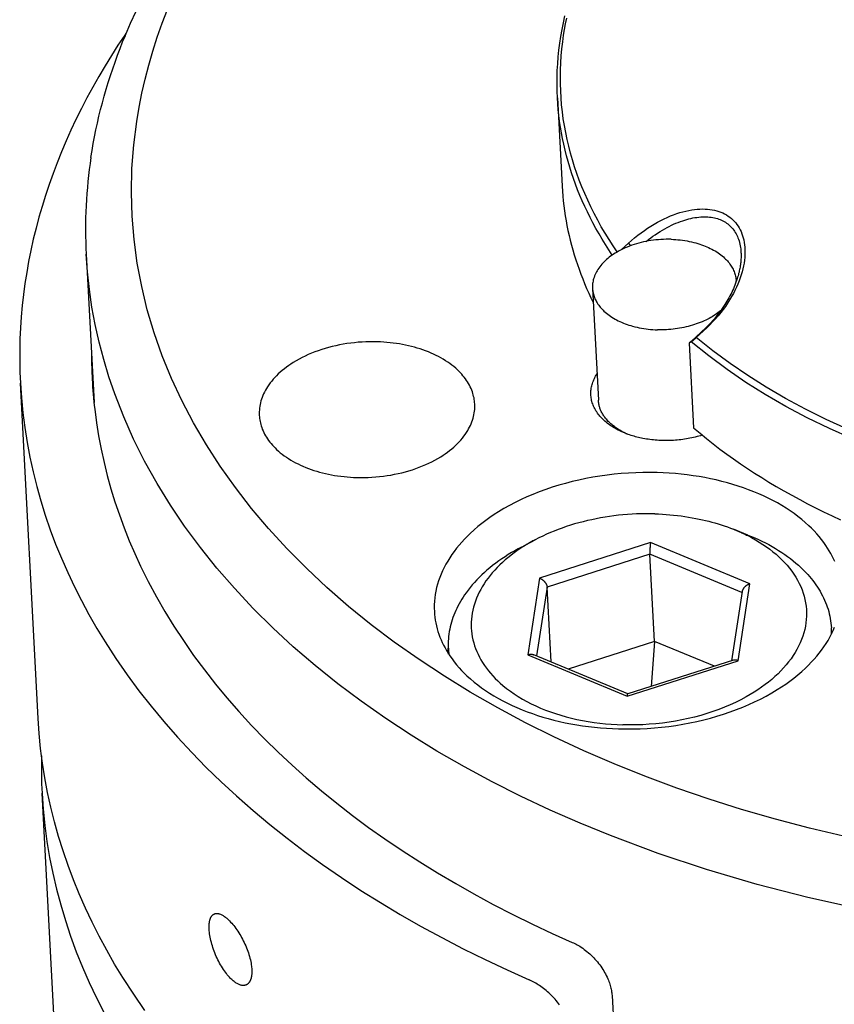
# Model space of a CAD drawing. Extents: x 0 to 1189, y 0 to 841.
# Tile 17 of 84: x 90 to 114, y 156 to 185. Entities that reach past the tile are written whole.
import ezdxf

# ---------------------------------------------------------------- set-up
doc = ezdxf.new("R2010")
doc.units = 0
doc.header["$LTSCALE"] = 65.395
doc.layers.add('connessioni_resistenze_c0_BL8', color=7, linetype='CONTINUOUS')

# ---------------------------------------------------------------- blocks, each defined once
blk = doc.blocks.new('CONNESSIONI_RESISTENZE_C0_BL8', base_point=(121.248, 178.508))
at = {"layer": 'connessioni_resistenze_c0_BL8', "color": 2, "linetype": 'CONTINUOUS'}
for p, q in [((92.99, 184.252), (92.97, 184.257)), ((92.989, 184.25), (92.992, 184.258)), ((105.605, 182.423), (105.741, 179.851)), ((107.479, 177.998), (107.677, 178.182)), ((107.677, 178.182), (107.743, 178.111)), ((91.844, 177.86), (92.074, 173.531)), ((106.628, 176.866), (106.801, 173.601)), ((109.953, 175.728), (109.648, 175.445)), ((109.964, 175.716), (109.658, 175.434)), ((109.964, 175.716), (109.953, 175.728)), ((109.507, 175.315), (109.45, 175.262)), ((109.512, 175.309), (109.45, 175.262)), ((109.533, 175.339), (109.507, 175.315)), ((109.512, 175.309), (109.658, 175.434)), ((109.648, 175.445), (109.533, 175.339)), ((109.45, 175.262), (109.581, 172.794)), ((90.441, 164.308), (89.923, 174.103)), ((111.169, 169.667), (110.746, 169.835)), ((104.554, 169.317), (104.958, 169.529)), ((108.322, 169.445), (105.082, 168.412)), ((111.223, 168.239), (108.322, 169.445)), ((108.307, 169.109), (105.302, 168.15)), ((108.442, 166.562), (108.307, 169.109)), ((110.994, 167.991), (108.307, 169.109)), ((105.082, 168.412), (104.743, 166.172)), ((105.302, 168.15), (104.997, 166.138)), ((105.418, 165.963), (105.302, 168.15)), ((110.883, 165.999), (111.223, 168.239)), ((110.998, 168.018), (110.692, 165.996)), ((113.613, 166.785), (113.604, 166.957)), ((108.442, 166.562), (105.915, 165.756)), ((108.442, 166.562), (108.339, 165.245)), ((110.189, 165.835), (108.442, 166.562)), ((102.428, 166.193), (102.419, 166.365)), ((104.743, 166.172), (107.643, 164.965)), ((107.663, 165.029), (104.913, 166.173)), ((107.643, 164.965), (110.883, 165.999)), ((110.747, 166.013), (107.662, 165.029)), ((92.687, 121.864), (90.556, 162.131)), ((107.2, 156.228), (107.266, 154.965))]:
    blk.add_line(p, q, dxfattribs=at)
for points in [[(92.992, 184.258), (93.143, 184.609), (93.302, 184.957)], [(93.319, 181.739), (93.389, 182.153), (93.47, 182.565), (93.564, 182.975), (93.671, 183.382), (93.788, 183.785), (93.922, 184.197), (94.067, 184.605), (94.223, 185.009)], [(105.605, 182.423), (105.597, 182.622), (105.594, 182.822), (105.595, 183.022), (105.601, 183.221), (105.612, 183.422), (105.628, 183.622), (105.649, 183.821), (105.674, 184.021), (105.705, 184.221), (105.74, 184.421), (105.78, 184.62), (105.824, 184.818)], [(105.786, 184.26), (105.813, 184.423), (105.842, 184.586), (105.875, 184.749)], [(114.206, 172.48), (113.545, 172.775), (112.894, 173.092), (112.276, 173.42), (111.67, 173.77), (111.108, 174.123), (110.56, 174.496), (110.027, 174.892), (109.512, 175.309)], [(92.97, 184.257), (92.773, 183.961), (92.581, 183.661), (92.395, 183.357), (92.214, 183.051), (92.038, 182.741), (91.868, 182.428), (91.704, 182.112), (91.547, 181.793), (91.4, 181.482), (91.259, 181.168), (91.125, 180.851), (90.997, 180.532), (90.877, 180.217), (90.764, 179.9), (90.657, 179.58), (90.557, 179.258), (90.465, 178.94), (90.38, 178.619), (90.301, 178.297), (90.229, 177.974), (90.165, 177.653), (90.108, 177.331), (90.057, 177.008), (90.014, 176.684), (89.978, 176.362), (89.949, 176.039), (89.926, 175.716), (89.912, 175.392), (89.904, 175.07), (89.903, 174.747), (89.909, 174.425), (89.923, 174.103)], [(91.984, 180.69), (92.016, 180.891), (92.051, 181.091), (92.089, 181.291), (92.129, 181.491), (92.172, 181.69), (92.218, 181.888), (92.267, 182.086), (92.318, 182.283), (92.372, 182.479), (92.43, 182.679), (92.491, 182.879), (92.554, 183.077), (92.62, 183.275), (92.689, 183.472), (92.76, 183.668), (92.834, 183.863), (92.91, 184.057), (92.989, 184.25)], [(107.351, 177.929), (107.229, 178.109), (107.111, 178.292), (106.997, 178.477), (106.887, 178.665), (106.781, 178.855), (106.679, 179.047), (106.581, 179.242), (106.488, 179.438), (106.402, 179.631), (106.321, 179.825), (106.244, 180.021), (106.172, 180.219), (106.106, 180.415), (106.044, 180.613), (105.987, 180.812), (105.935, 181.013), (105.888, 181.212), (105.846, 181.413), (105.809, 181.615), (105.777, 181.817), (105.75, 182.019), (105.728, 182.222), (105.711, 182.425), (105.7, 182.628), (105.693, 182.832), (105.691, 183.036), (105.694, 183.24), (105.703, 183.444), (105.716, 183.649), (105.734, 183.853), (105.758, 184.057), (105.786, 184.26)], [(114.072, 172.758), (113.454, 173.04), (112.845, 173.342), (112.265, 173.654), (111.696, 173.985), (111.166, 174.319), (110.649, 174.671), (110.146, 175.042), (109.658, 175.434)], [(107.207, 177.839), (107.106, 177.991), (107.008, 178.145), (106.912, 178.3), (106.819, 178.457), (106.729, 178.616), (106.642, 178.776), (106.558, 178.938), (106.479, 179.096), (106.404, 179.256), (106.331, 179.417), (106.261, 179.58), (106.195, 179.743), (106.132, 179.908), (106.072, 180.075), (106.017, 180.238), (105.964, 180.403), (105.916, 180.568), (105.87, 180.735), (105.828, 180.902), (105.789, 181.07), (105.754, 181.239), (105.722, 181.407), (105.694, 181.575), (105.669, 181.744), (105.648, 181.913), (105.63, 182.083), (105.616, 182.253), (105.605, 182.423)], [(113.963, 160.875), (112.963, 161.114), (111.969, 161.375), (110.982, 161.66), (110.031, 161.96), (109.088, 162.282), (108.153, 162.629), (107.26, 162.987), (106.376, 163.368), (105.503, 163.773), (104.676, 164.186), (103.86, 164.621), (103.058, 165.081), (102.303, 165.544), (101.563, 166.03), (100.84, 166.54), (100.165, 167.05), (99.509, 167.582), (98.871, 168.137), (98.283, 168.688), (97.715, 169.261), (97.171, 169.856), (96.674, 170.444), (96.201, 171.052), (95.755, 171.68), (95.354, 172.3), (94.981, 172.937), (94.637, 173.591), (94.336, 174.238), (94.066, 174.899), (93.829, 175.572), (93.63, 176.241), (93.466, 176.919), (93.337, 177.604), (93.244, 178.288), (93.188, 178.976), (93.167, 179.666), (93.182, 180.36), (93.233, 181.051), (93.319, 181.739)], [(105.741, 179.851), (105.75, 179.706), (105.762, 179.561), (105.776, 179.417), (105.792, 179.273), (105.811, 179.129), (105.833, 178.985), (105.857, 178.841), (105.884, 178.697), (105.913, 178.554), (105.945, 178.412), (105.979, 178.27), (106.015, 178.128), (106.055, 177.986), (106.097, 177.844), (106.141, 177.703), (106.187, 177.562), (106.236, 177.423), (106.288, 177.284), (106.342, 177.143), (106.399, 177.004), (106.458, 176.865), (106.52, 176.727), (106.583, 176.591), (106.649, 176.455)], [(107.677, 178.182), (107.767, 178.262), (107.858, 178.34), (107.951, 178.416), (108.047, 178.489), (108.144, 178.559), (108.238, 178.623), (108.333, 178.684), (108.429, 178.743), (108.527, 178.798), (108.627, 178.851), (108.718, 178.896), (108.81, 178.939), (108.904, 178.979), (108.998, 179.016), (109.094, 179.05), (109.179, 179.077), (109.265, 179.101), (109.352, 179.123), (109.439, 179.142), (109.527, 179.158), (109.605, 179.168), (109.682, 179.176), (109.76, 179.182), (109.838, 179.183), (109.917, 179.182), (109.985, 179.178), (110.054, 179.171), (110.122, 179.16), (110.189, 179.147), (110.256, 179.13), (110.315, 179.112), (110.374, 179.091), (110.431, 179.067), (110.487, 179.039), (110.542, 179.009), (110.591, 178.977), (110.639, 178.943), (110.685, 178.906), (110.729, 178.866), (110.77, 178.824), (110.81, 178.779), (110.846, 178.732), (110.88, 178.683), (110.912, 178.632), (110.94, 178.579), (110.967, 178.521), (110.991, 178.462), (111.012, 178.402), (111.031, 178.341), (111.046, 178.279), (111.059, 178.209), (111.07, 178.139), (111.077, 178.068), (111.081, 177.997), (111.082, 177.926), (111.08, 177.846), (111.075, 177.765), (111.066, 177.685), (111.055, 177.606), (111.04, 177.526), (111.021, 177.437), (110.999, 177.348), (110.973, 177.261), (110.945, 177.174), (110.913, 177.088), (110.875, 176.993), (110.834, 176.899), (110.789, 176.806), (110.742, 176.715), (110.692, 176.625), (110.634, 176.527), (110.573, 176.432), (110.509, 176.338), (110.443, 176.246), (110.373, 176.157), (110.297, 176.064), (110.217, 175.973), (110.136, 175.885), (110.051, 175.799), (109.964, 175.716)], [(108.198, 178.237), (108.263, 178.288), (108.328, 178.337), (108.395, 178.386), (108.462, 178.433), (108.531, 178.478), (108.601, 178.523), (108.671, 178.565), (108.743, 178.606), (108.806, 178.641), (108.869, 178.674), (108.934, 178.706), (108.999, 178.736), (109.064, 178.765), (109.131, 178.792), (109.198, 178.817), (109.266, 178.841), (109.324, 178.86), (109.382, 178.877), (109.44, 178.893), (109.499, 178.907), (109.558, 178.92), (109.618, 178.93), (109.678, 178.939), (109.738, 178.946), (109.791, 178.951), (109.844, 178.954), (109.897, 178.955), (109.95, 178.954), (109.998, 178.952), (110.047, 178.947), (110.095, 178.942), (110.143, 178.934), (110.188, 178.925), (110.232, 178.914), (110.276, 178.902), (110.319, 178.887), (110.359, 178.872), (110.398, 178.855), (110.437, 178.836), (110.475, 178.816), (110.51, 178.794), (110.545, 178.771), (110.578, 178.746), (110.61, 178.72), (110.641, 178.693), (110.671, 178.664), (110.699, 178.633), (110.726, 178.602), (110.752, 178.569), (110.776, 178.534), (110.799, 178.498), (110.82, 178.462), (110.841, 178.423), (110.859, 178.383), (110.877, 178.342), (110.892, 178.3), (110.907, 178.254), (110.921, 178.207), (110.932, 178.159), (110.942, 178.111), (110.95, 178.063), (110.957, 178.015), (110.962, 177.966), (110.965, 177.917)], [(114.451, 158.749), (112.917, 159.089), (111.433, 159.471), (109.962, 159.904), (108.55, 160.373), (107.156, 160.893), (106.269, 161.256), (105.391, 161.641), (104.523, 162.049), (103.7, 162.464), (102.887, 162.901), (102.088, 163.362), (101.335, 163.825), (100.595, 164.311), (99.871, 164.819), (99.195, 165.327), (98.535, 165.857), (97.893, 166.408), (97.299, 166.957), (96.724, 167.526), (96.171, 168.116), (95.663, 168.7), (95.179, 169.303), (94.719, 169.925), (94.303, 170.541), (93.914, 171.173), (93.552, 171.822), (93.231, 172.464), (92.94, 173.12), (92.679, 173.788), (92.508, 174.287), (92.356, 174.792), (92.223, 175.297), (92.108, 175.807), (92.014, 176.317), (91.938, 176.83), (91.881, 177.345), (91.844, 177.86)], [(108.925, 178.297), (108.851, 178.298), (108.777, 178.298), (108.703, 178.296), (108.629, 178.292), (108.555, 178.287), (108.481, 178.28), (108.408, 178.271), (108.335, 178.261), (108.262, 178.249), (108.19, 178.236), (108.118, 178.221), (108.047, 178.204), (107.978, 178.186), (107.91, 178.167), (107.843, 178.146), (107.776, 178.123), (107.709, 178.099), (107.643, 178.073), (107.582, 178.047), (107.522, 178.019), (107.462, 177.99), (107.403, 177.959), (107.346, 177.927), (107.289, 177.893), (107.245, 177.865), (107.201, 177.835), (107.159, 177.805), (107.117, 177.773), (107.077, 177.741), (107.037, 177.707), (106.999, 177.671), (106.965, 177.638), (106.932, 177.604), (106.9, 177.569), (106.87, 177.533), (106.84, 177.496), (106.812, 177.458), (106.786, 177.419), (106.764, 177.382), (106.742, 177.345), (106.723, 177.306), (106.705, 177.267), (106.688, 177.228), (106.674, 177.187), (106.661, 177.146), (106.652, 177.112), (106.644, 177.077), (106.638, 177.042), (106.633, 177.006), (106.629, 176.972), (106.628, 176.936), (106.627, 176.901), (106.628, 176.866)], [(108.925, 178.297), (108.992, 178.294), (109.058, 178.291), (109.125, 178.285), (109.191, 178.279), (109.258, 178.271), (109.324, 178.261), (109.389, 178.25), (109.455, 178.238), (109.52, 178.224), (109.585, 178.208), (109.649, 178.191), (109.704, 178.176), (109.759, 178.159), (109.813, 178.14), (109.866, 178.121), (109.92, 178.1), (109.972, 178.078), (110.021, 178.057), (110.069, 178.034), (110.116, 178.01), (110.163, 177.984), (110.209, 177.958), (110.255, 177.93), (110.296, 177.903), (110.336, 177.875), (110.375, 177.845), (110.414, 177.815), (110.451, 177.783), (110.487, 177.75), (110.515, 177.723), (110.542, 177.696), (110.568, 177.667), (110.593, 177.638), (110.618, 177.608), (110.641, 177.577), (110.663, 177.545), (110.683, 177.515), (110.701, 177.485), (110.718, 177.453), (110.735, 177.422), (110.75, 177.389), (110.764, 177.356), (110.776, 177.322), (110.787, 177.29), (110.796, 177.257), (110.804, 177.224), (110.811, 177.19), (110.816, 177.156), (110.82, 177.122), (110.822, 177.088)], [(110.965, 177.917), (110.966, 177.884), (110.967, 177.852), (110.967, 177.819), (110.967, 177.786), (110.966, 177.753), (110.964, 177.72), (110.962, 177.688), (110.959, 177.655), (110.956, 177.622), (110.952, 177.59), (110.948, 177.557), (110.943, 177.524), (110.937, 177.487), (110.93, 177.45), (110.923, 177.413), (110.915, 177.376), (110.907, 177.339), (110.897, 177.302), (110.888, 177.266), (110.878, 177.229), (110.867, 177.193), (110.856, 177.157), (110.844, 177.121), (110.832, 177.085)], [(110.828, 177.072), (110.808, 177.017), (110.787, 176.963), (110.765, 176.909), (110.742, 176.855), (110.718, 176.802), (110.693, 176.749), (110.667, 176.696), (110.64, 176.645), (110.612, 176.593), (110.584, 176.542), (110.554, 176.491), (110.524, 176.441), (110.493, 176.392), (110.457, 176.337), (110.42, 176.282), (110.382, 176.228), (110.343, 176.175), (110.303, 176.122), (110.262, 176.07), (110.22, 176.019), (110.178, 175.969), (110.135, 175.919), (110.09, 175.87), (110.045, 175.822), (110, 175.775), (109.953, 175.728)], [(106.628, 176.866), (106.631, 176.832), (106.635, 176.798), (106.64, 176.765), (106.647, 176.731), (106.655, 176.698), (106.664, 176.665), (106.675, 176.632), (106.687, 176.598), (106.701, 176.565), (106.716, 176.533), (106.732, 176.501), (106.75, 176.47), (106.768, 176.439), (106.788, 176.409), (106.81, 176.377), (106.833, 176.347), (106.857, 176.317), (106.883, 176.287), (106.909, 176.259), (106.936, 176.231), (106.963, 176.204), (107, 176.171), (107.037, 176.14), (107.076, 176.109), (107.115, 176.08), (107.155, 176.052), (107.196, 176.025), (107.242, 175.997), (107.288, 175.97), (107.334, 175.945), (107.382, 175.921), (107.43, 175.898), (107.479, 175.876), (107.531, 175.854), (107.584, 175.834), (107.638, 175.814), (107.692, 175.796), (107.747, 175.779), (107.801, 175.763), (107.866, 175.746), (107.931, 175.731), (107.996, 175.717), (108.061, 175.704), (108.127, 175.693), (108.193, 175.684), (108.259, 175.676), (108.326, 175.669), (108.392, 175.664), (108.459, 175.66), (108.525, 175.658)], [(110.367, 176.208), (110.329, 176.178), (110.29, 176.148), (110.25, 176.119), (110.209, 176.092), (110.167, 176.065), (110.125, 176.039), (110.083, 176.015), (110.039, 175.991), (109.996, 175.968), (109.941, 175.941), (109.886, 175.915), (109.831, 175.891), (109.775, 175.868), (109.718, 175.847), (109.661, 175.826), (109.603, 175.807), (109.546, 175.789), (109.484, 175.772), (109.422, 175.755), (109.36, 175.74), (109.298, 175.726), (109.235, 175.714), (109.172, 175.702), (109.109, 175.692), (109.045, 175.684), (108.981, 175.676), (108.916, 175.669), (108.851, 175.664), (108.786, 175.66), (108.721, 175.658), (108.656, 175.656), (108.59, 175.656), (108.525, 175.658)], [(100.345, 175.306), (100.234, 175.308), (100.123, 175.307), (100.011, 175.304), (99.9, 175.299), (99.789, 175.291), (99.678, 175.28), (99.569, 175.267), (99.459, 175.252), (99.351, 175.234), (99.242, 175.214), (99.135, 175.191), (99.027, 175.166), (98.925, 175.14), (98.822, 175.111), (98.721, 175.079), (98.621, 175.045), (98.521, 175.009), (98.422, 174.97), (98.331, 174.931), (98.24, 174.89), (98.15, 174.846), (98.062, 174.8), (97.975, 174.751), (97.89, 174.7), (97.824, 174.657), (97.759, 174.613), (97.696, 174.568), (97.633, 174.52), (97.572, 174.471), (97.513, 174.42), (97.455, 174.367), (97.404, 174.318), (97.355, 174.267), (97.307, 174.214), (97.261, 174.16), (97.217, 174.105), (97.176, 174.047), (97.136, 173.989), (97.106, 173.94), (97.077, 173.89), (97.05, 173.839), (97.025, 173.787), (97.003, 173.736), (96.983, 173.685), (96.965, 173.633), (96.948, 173.58), (96.935, 173.528), (96.923, 173.476), (96.914, 173.423), (96.906, 173.37), (96.901, 173.318), (96.899, 173.265), (96.898, 173.212), (96.9, 173.16)], [(103.191, 173.493), (103.188, 173.537), (103.183, 173.582), (103.177, 173.626), (103.169, 173.67), (103.159, 173.714), (103.148, 173.758), (103.135, 173.801), (103.121, 173.844), (103.102, 173.894), (103.082, 173.944), (103.059, 173.993), (103.035, 174.041), (103.009, 174.088), (102.981, 174.134), (102.952, 174.179), (102.919, 174.226), (102.884, 174.272), (102.847, 174.317), (102.809, 174.361), (102.77, 174.404), (102.73, 174.445), (102.688, 174.486), (102.634, 174.535), (102.578, 174.583), (102.52, 174.628), (102.461, 174.672), (102.401, 174.714), (102.339, 174.755), (102.271, 174.797), (102.202, 174.837), (102.132, 174.875), (102.06, 174.911), (101.988, 174.945), (101.915, 174.978), (101.836, 175.011), (101.757, 175.042), (101.676, 175.071), (101.595, 175.098), (101.514, 175.124), (101.431, 175.147), (101.344, 175.171), (101.257, 175.192), (101.168, 175.211), (101.08, 175.228), (100.991, 175.244), (100.902, 175.258), (100.81, 175.271), (100.717, 175.281), (100.624, 175.29), (100.532, 175.297), (100.438, 175.302), (100.345, 175.306)], [(107.587, 172.636), (107.535, 172.657), (107.483, 172.68), (107.432, 172.704), (107.381, 172.729), (107.331, 172.755), (107.282, 172.783), (107.243, 172.806), (107.205, 172.83), (107.167, 172.854), (107.13, 172.88), (107.094, 172.906), (107.058, 172.933), (107.024, 172.962), (106.992, 172.989), (106.961, 173.016), (106.931, 173.045), (106.902, 173.074), (106.874, 173.104), (106.846, 173.135), (106.82, 173.167), (106.796, 173.197), (106.773, 173.228), (106.752, 173.26), (106.731, 173.292), (106.712, 173.325), (106.693, 173.359), (106.676, 173.393), (106.661, 173.426), (106.647, 173.46), (106.635, 173.494), (106.623, 173.528), (106.613, 173.563), (106.604, 173.598), (106.597, 173.634), (106.591, 173.669), (106.587, 173.704), (106.584, 173.739), (106.582, 173.775), (106.582, 173.81), (106.583, 173.845), (106.585, 173.881), (106.589, 173.917), (106.594, 173.953), (106.601, 173.988), (106.609, 174.024), (106.618, 174.059), (106.628, 174.094), (106.64, 174.128), (106.654, 174.164), (106.669, 174.199), (106.685, 174.234), (106.702, 174.269), (106.721, 174.302), (106.74, 174.335), (106.761, 174.368)], [(89.923, 174.103), (89.952, 173.669), (89.995, 173.236), (90.05, 172.804), (90.118, 172.372), (90.199, 171.943), (90.292, 171.516), (90.399, 171.088), (90.519, 170.663), (90.65, 170.242), (90.795, 169.819), (90.953, 169.401), (91.121, 168.987), (91.305, 168.57), (91.5, 168.159), (91.705, 167.753), (91.926, 167.345), (92.158, 166.942), (92.4, 166.546), (92.714, 166.062), (93.043, 165.587), (93.386, 165.123), (93.742, 164.668), (94.111, 164.224), (94.512, 163.767), (94.925, 163.321), (95.351, 162.886), (95.787, 162.463), (96.234, 162.051), (96.716, 161.627), (97.208, 161.216), (97.71, 160.817), (98.222, 160.429), (98.742, 160.053), (99.298, 159.669), (99.863, 159.297), (100.436, 158.938), (101.016, 158.591), (101.603, 158.256), (102.227, 157.916), (102.857, 157.589), (103.493, 157.274), (104.135, 156.972), (104.783, 156.681)], [(107.589, 172.64), (107.555, 172.656), (107.522, 172.673), (107.489, 172.69), (107.456, 172.708), (107.424, 172.727), (107.392, 172.746), (107.36, 172.766), (107.329, 172.786), (107.298, 172.808), (107.268, 172.83), (107.241, 172.85), (107.215, 172.871), (107.189, 172.893), (107.163, 172.915), (107.138, 172.938), (107.114, 172.961), (107.09, 172.985), (107.067, 173.01), (107.044, 173.035), (107.023, 173.061), (107.005, 173.082), (106.989, 173.105), (106.972, 173.127), (106.956, 173.15), (106.941, 173.174), (106.927, 173.198), (106.913, 173.222), (106.9, 173.246), (106.887, 173.271), (106.876, 173.296), (106.865, 173.322), (106.856, 173.344), (106.848, 173.367), (106.84, 173.39), (106.833, 173.413), (106.827, 173.437), (106.821, 173.46), (106.815, 173.488), (106.81, 173.516), (106.806, 173.545), (106.803, 173.573), (106.801, 173.601)], [(92.095, 173.336), (92.146, 172.946), (92.208, 172.558), (92.281, 172.172), (92.366, 171.785), (92.461, 171.4), (92.567, 171.019), (92.685, 170.636), (92.813, 170.256), (92.952, 169.88), (93.102, 169.502), (93.263, 169.129), (93.433, 168.759), (93.657, 168.31), (93.894, 167.867), (94.144, 167.432), (94.407, 167.004), (94.683, 166.584), (94.983, 166.152), (95.296, 165.73), (95.62, 165.317), (95.956, 164.912), (96.301, 164.516), (96.676, 164.11), (97.06, 163.713), (97.455, 163.326), (97.858, 162.948), (98.271, 162.581), (98.714, 162.204), (99.166, 161.837), (99.626, 161.481), (100.093, 161.135), (100.568, 160.799), (101.074, 160.457), (101.588, 160.125), (102.108, 159.804), (102.635, 159.493), (103.167, 159.192), (103.731, 158.888), (104.3, 158.595), (104.875, 158.312), (105.454, 158.04), (106.039, 157.778)], [(99.745, 171.347), (99.856, 171.345), (99.968, 171.346), (100.079, 171.349), (100.19, 171.354), (100.302, 171.362), (100.412, 171.373), (100.522, 171.386), (100.631, 171.401), (100.74, 171.418), (100.848, 171.439), (100.956, 171.461), (101.063, 171.486), (101.166, 171.513), (101.268, 171.542), (101.369, 171.573), (101.47, 171.607), (101.57, 171.644), (101.668, 171.683), (101.76, 171.722), (101.851, 171.763), (101.94, 171.807), (102.028, 171.853), (102.115, 171.902), (102.2, 171.953), (102.266, 171.995), (102.331, 172.039), (102.395, 172.085), (102.457, 172.132), (102.518, 172.181), (102.578, 172.232), (102.636, 172.285), (102.686, 172.335), (102.736, 172.386), (102.783, 172.438), (102.829, 172.492), (102.873, 172.548), (102.915, 172.605), (102.954, 172.664), (102.985, 172.713), (103.013, 172.763), (103.04, 172.814), (103.065, 172.866), (103.087, 172.916), (103.108, 172.968), (103.126, 173.02), (103.142, 173.073), (103.156, 173.125), (103.167, 173.177), (103.177, 173.229), (103.184, 173.283), (103.189, 173.335), (103.192, 173.388), (103.193, 173.44), (103.191, 173.493)], [(96.9, 173.16), (96.903, 173.115), (96.908, 173.071), (96.914, 173.027), (96.922, 172.983), (96.931, 172.939), (96.943, 172.895), (96.955, 172.852), (96.969, 172.809), (96.988, 172.758), (97.009, 172.709), (97.031, 172.66), (97.056, 172.612), (97.082, 172.565), (97.109, 172.519), (97.139, 172.474), (97.172, 172.427), (97.207, 172.38), (97.243, 172.335), (97.281, 172.292), (97.32, 172.249), (97.361, 172.207), (97.402, 172.167), (97.457, 172.118), (97.513, 172.07), (97.571, 172.024), (97.63, 171.98), (97.69, 171.938), (97.752, 171.898), (97.819, 171.856), (97.889, 171.816), (97.959, 171.778), (98.03, 171.742), (98.102, 171.707), (98.175, 171.675), (98.254, 171.642), (98.334, 171.611), (98.414, 171.582), (98.495, 171.554), (98.577, 171.529), (98.659, 171.505), (98.746, 171.482), (98.834, 171.461), (98.922, 171.442), (99.01, 171.424), (99.099, 171.409), (99.188, 171.395), (99.281, 171.382), (99.373, 171.372), (99.466, 171.363), (99.559, 171.356), (99.652, 171.35), (99.745, 171.347)], [(109.581, 172.794), (109.769, 172.635), (109.96, 172.48), (110.154, 172.327), (110.35, 172.177), (110.548, 172.031), (110.749, 171.887), (110.951, 171.746), (111.156, 171.608), (111.363, 171.474), (111.571, 171.342), (111.782, 171.213), (111.994, 171.086), (112.22, 170.955), (112.449, 170.827), (112.679, 170.702), (112.911, 170.581), (113.145, 170.462), (113.379, 170.346), (113.625, 170.229), (113.871, 170.115)], [(108.669, 172.424), (108.618, 172.426), (108.566, 172.428), (108.514, 172.432), (108.463, 172.436), (108.411, 172.441), (108.36, 172.446), (108.308, 172.453), (108.257, 172.46), (108.205, 172.468), (108.154, 172.476), (108.103, 172.486), (108.059, 172.495), (108.015, 172.504), (107.972, 172.515), (107.928, 172.525), (107.885, 172.537), (107.842, 172.549), (107.799, 172.562), (107.756, 172.575), (107.713, 172.589), (107.671, 172.604), (107.629, 172.62), (107.587, 172.636)], [(109.834, 172.582), (109.784, 172.566), (109.733, 172.552), (109.681, 172.538), (109.63, 172.525), (109.578, 172.512), (109.526, 172.501), (109.474, 172.49), (109.422, 172.481), (109.37, 172.471), (109.317, 172.463), (109.264, 172.456), (109.211, 172.449), (109.157, 172.443), (109.103, 172.437), (109.049, 172.433), (108.995, 172.429), (108.94, 172.426), (108.886, 172.424), (108.832, 172.423), (108.778, 172.422), (108.724, 172.423), (108.669, 172.424)], [(108.521, 171.489), (108.311, 171.492), (108.1, 171.491), (107.89, 171.485), (107.68, 171.475), (107.47, 171.46), (107.26, 171.44), (107.054, 171.416), (106.847, 171.387), (106.642, 171.353), (106.437, 171.315), (106.234, 171.272), (106.031, 171.225), (105.837, 171.175), (105.644, 171.12), (105.453, 171.06), (105.263, 170.996), (105.075, 170.928), (104.888, 170.854), (104.715, 170.78), (104.544, 170.702), (104.375, 170.62), (104.208, 170.532), (104.044, 170.44), (103.883, 170.343), (103.759, 170.263), (103.636, 170.181), (103.516, 170.094), (103.398, 170.005), (103.283, 169.912), (103.17, 169.816), (103.061, 169.716), (102.975, 169.632), (102.891, 169.546), (102.81, 169.458), (102.731, 169.367), (102.659, 169.279), (102.589, 169.188), (102.523, 169.095), (102.459, 169), (102.402, 168.908), (102.348, 168.814), (102.297, 168.717), (102.25, 168.619), (102.208, 168.524), (102.169, 168.427), (102.135, 168.328), (102.104, 168.229), (102.078, 168.131), (102.056, 168.032), (102.039, 167.932), (102.025, 167.832), (102.015, 167.733), (102.01, 167.634), (102.009, 167.534), (102.012, 167.435)], [(113.701, 168.89), (113.665, 168.97), (113.627, 169.049), (113.585, 169.128), (113.54, 169.207), (113.493, 169.284), (113.444, 169.359), (113.381, 169.449), (113.316, 169.536), (113.247, 169.621), (113.175, 169.704), (113.101, 169.785), (113.025, 169.863), (112.946, 169.939), (112.843, 170.033), (112.737, 170.123), (112.628, 170.209), (112.517, 170.292), (112.403, 170.372), (112.287, 170.448), (112.158, 170.527), (112.028, 170.602), (111.895, 170.674), (111.76, 170.743), (111.624, 170.808), (111.487, 170.869), (111.337, 170.931), (111.187, 170.99), (111.035, 171.045), (110.882, 171.097), (110.727, 171.145), (110.572, 171.189), (110.407, 171.233), (110.242, 171.273), (110.076, 171.309), (109.909, 171.342), (109.741, 171.372), (109.573, 171.398), (109.398, 171.422), (109.223, 171.442), (109.048, 171.459), (108.872, 171.472), (108.697, 171.482), (108.521, 171.489)], [(108.45, 170.285), (108.317, 170.287), (108.184, 170.288), (108.05, 170.286), (107.917, 170.281), (107.784, 170.275), (107.652, 170.266), (107.519, 170.255), (107.387, 170.242), (107.256, 170.226), (107.125, 170.209), (106.995, 170.189), (106.864, 170.166), (106.734, 170.142), (106.605, 170.115), (106.48, 170.087), (106.355, 170.056), (106.231, 170.024), (106.107, 169.989), (105.984, 169.952), (105.862, 169.912), (105.741, 169.87), (105.626, 169.828), (105.512, 169.784), (105.399, 169.737), (105.287, 169.689), (105.176, 169.638), (105.066, 169.584), (104.958, 169.529)], [(108.45, 170.285), (108.559, 170.281), (108.669, 170.275), (108.779, 170.268), (108.888, 170.26), (108.998, 170.249), (109.107, 170.237), (109.216, 170.224), (109.325, 170.209), (109.434, 170.192), (109.542, 170.173), (109.65, 170.153), (109.744, 170.134), (109.837, 170.114), (109.93, 170.092), (110.022, 170.069), (110.114, 170.045), (110.206, 170.019), (110.297, 169.992), (110.388, 169.964), (110.478, 169.934), (110.568, 169.902), (110.657, 169.87), (110.746, 169.835)], [(110.746, 169.835), (110.781, 169.821), (110.817, 169.806), (110.852, 169.791), (110.887, 169.777), (110.922, 169.761), (110.956, 169.746), (110.99, 169.731), (111.025, 169.715), (111.059, 169.699), (111.093, 169.682), (111.127, 169.666), (111.16, 169.649)], [(111.16, 169.649), (111.273, 169.59), (111.385, 169.528), (111.494, 169.463), (111.602, 169.394), (111.707, 169.323), (111.803, 169.253), (111.897, 169.18), (111.988, 169.104), (112.076, 169.025), (112.161, 168.943), (112.238, 168.864), (112.311, 168.783), (112.381, 168.698), (112.448, 168.611), (112.511, 168.521), (112.566, 168.434), (112.618, 168.345), (112.665, 168.254), (112.709, 168.16), (112.748, 168.065), (112.78, 167.972), (112.809, 167.878), (112.832, 167.782), (112.851, 167.686), (112.865, 167.588), (112.874, 167.491), (112.878, 167.394), (112.877, 167.296), (112.872, 167.199), (112.861, 167.102), (112.845, 167.003), (112.825, 166.905), (112.799, 166.808), (112.769, 166.712), (112.735, 166.618), (112.694, 166.52), (112.649, 166.424), (112.6, 166.33), (112.547, 166.238), (112.49, 166.148), (112.426, 166.055), (112.357, 165.963), (112.286, 165.875), (112.211, 165.789), (112.133, 165.705), (112.046, 165.619), (111.957, 165.535), (111.864, 165.454), (111.769, 165.375), (111.672, 165.3), (111.566, 165.222), (111.457, 165.148), (111.346, 165.076), (111.234, 165.008), (111.119, 164.942), (110.965, 164.86), (110.808, 164.782), (110.649, 164.709), (110.488, 164.641), (110.317, 164.574), (110.144, 164.513), (109.97, 164.456), (109.794, 164.403), (109.611, 164.354), (109.427, 164.31), (109.242, 164.271), (109.055, 164.236), (108.864, 164.206), (108.673, 164.18), (108.481, 164.159), (108.288, 164.143), (108.095, 164.131), (107.902, 164.125), (107.709, 164.123), (107.516, 164.126)], [(111.169, 169.667), (111.272, 169.625), (111.374, 169.581), (111.476, 169.535), (111.576, 169.487), (111.676, 169.437), (111.774, 169.386), (111.872, 169.332), (111.968, 169.276), (112.063, 169.218), (112.156, 169.157), (112.241, 169.1), (112.325, 169.04), (112.407, 168.979), (112.488, 168.915), (112.567, 168.85), (112.641, 168.786), (112.712, 168.72), (112.782, 168.652), (112.85, 168.583), (112.916, 168.512), (112.967, 168.454), (113.016, 168.395), (113.064, 168.335), (113.11, 168.274), (113.154, 168.212), (113.197, 168.148), (113.237, 168.087), (113.274, 168.024), (113.31, 167.961), (113.345, 167.896), (113.377, 167.831), (113.408, 167.765), (113.435, 167.7), (113.461, 167.634), (113.484, 167.568), (113.506, 167.501), (113.526, 167.434), (113.544, 167.366), (113.559, 167.298), (113.572, 167.231), (113.583, 167.163), (113.592, 167.094), (113.599, 167.026), (113.604, 166.957)], [(104.554, 169.317), (104.456, 169.264), (104.36, 169.21), (104.264, 169.153), (104.169, 169.095), (104.075, 169.035), (103.982, 168.973), (103.891, 168.909), (103.802, 168.844), (103.713, 168.776), (103.627, 168.706), (103.548, 168.64), (103.471, 168.572), (103.396, 168.502), (103.322, 168.43), (103.25, 168.357), (103.184, 168.285), (103.12, 168.212), (103.058, 168.138), (102.997, 168.062), (102.939, 167.984), (102.895, 167.921), (102.852, 167.857), (102.811, 167.793), (102.772, 167.727), (102.734, 167.66), (102.698, 167.593), (102.665, 167.527), (102.634, 167.461), (102.605, 167.394), (102.578, 167.327), (102.553, 167.258), (102.529, 167.189), (102.509, 167.122), (102.49, 167.054), (102.473, 166.986), (102.459, 166.917), (102.446, 166.847), (102.436, 166.778), (102.428, 166.709), (102.422, 166.641), (102.418, 166.572), (102.416, 166.503), (102.417, 166.434), (102.419, 166.365)], [(104.538, 169.282), (104.42, 169.202), (104.304, 169.119), (104.191, 169.031), (104.081, 168.94), (104.001, 168.869), (103.923, 168.796), (103.847, 168.721), (103.774, 168.643), (103.703, 168.563), (103.639, 168.486), (103.578, 168.408), (103.519, 168.327), (103.463, 168.244), (103.41, 168.159), (103.364, 168.078), (103.32, 167.995), (103.28, 167.91), (103.243, 167.824), (103.209, 167.736), (103.181, 167.651), (103.156, 167.565), (103.135, 167.478), (103.117, 167.39), (103.103, 167.302), (103.094, 167.215), (103.089, 167.128), (103.087, 167.041), (103.089, 166.953), (103.096, 166.866), (103.106, 166.779), (103.12, 166.692), (103.138, 166.606), (103.16, 166.521), (103.185, 166.437), (103.216, 166.352), (103.249, 166.267), (103.287, 166.185), (103.327, 166.103), (103.371, 166.024), (103.421, 165.942), (103.474, 165.862), (103.53, 165.784), (103.588, 165.708), (103.649, 165.634), (103.718, 165.557), (103.788, 165.483), (103.861, 165.412), (103.937, 165.342), (104.014, 165.275), (104.121, 165.189), (104.231, 165.107), (104.344, 165.03), (104.459, 164.955), (104.584, 164.881), (104.712, 164.81), (104.842, 164.743), (104.974, 164.681), (105.115, 164.618), (105.258, 164.56), (105.403, 164.506), (105.549, 164.456), (105.703, 164.408), (105.859, 164.364), (106.015, 164.323), (106.173, 164.287), (106.339, 164.253), (106.505, 164.223), (106.673, 164.197), (106.841, 164.175), (107.009, 164.157), (107.178, 164.143), (107.347, 164.133), (107.516, 164.126)], [(104.958, 169.529), (104.924, 169.511), (104.89, 169.493), (104.856, 169.474), (104.823, 169.456), (104.79, 169.437), (104.758, 169.418), (104.725, 169.399), (104.693, 169.38), (104.661, 169.36), (104.629, 169.34), (104.597, 169.32), (104.565, 169.3)], [(108.322, 169.445), (108.32, 169.431), (108.319, 169.417), (108.317, 169.403), (108.315, 169.389), (108.314, 169.375), (108.312, 169.353), (108.311, 169.332), (108.309, 169.31), (108.308, 169.288), (108.307, 169.264), (108.306, 169.241), (108.306, 169.217), (108.305, 169.194), (108.305, 169.18), (108.305, 169.165), (108.306, 169.151), (108.306, 169.137), (108.306, 169.123), (108.307, 169.109)], [(105.082, 168.412), (105.09, 168.408), (105.098, 168.405), (105.106, 168.401), (105.114, 168.397), (105.122, 168.393), (105.129, 168.388), (105.137, 168.383), (105.144, 168.379), (105.152, 168.374), (105.159, 168.369), (105.167, 168.362), (105.175, 168.356), (105.183, 168.349), (105.191, 168.343), (105.199, 168.336), (105.207, 168.328), (105.214, 168.321), (105.221, 168.313), (105.228, 168.306), (105.234, 168.299), (105.239, 168.293), (105.244, 168.286), (105.249, 168.279), (105.254, 168.272), (105.259, 168.266), (105.264, 168.258), (105.268, 168.251), (105.272, 168.244), (105.276, 168.236), (105.28, 168.229), (105.283, 168.223), (105.285, 168.217), (105.288, 168.211), (105.29, 168.205), (105.292, 168.2), (105.294, 168.193), (105.296, 168.187), (105.297, 168.181), (105.299, 168.175), (105.3, 168.169), (105.301, 168.163), (105.301, 168.157), (105.302, 168.15)], [(111.223, 168.239), (111.214, 168.236), (111.205, 168.233), (111.197, 168.229), (111.188, 168.226), (111.179, 168.222), (111.171, 168.218), (111.163, 168.214), (111.154, 168.209), (111.146, 168.205), (111.139, 168.2), (111.132, 168.196), (111.124, 168.191), (111.117, 168.186), (111.11, 168.181), (111.104, 168.176), (111.097, 168.17), (111.09, 168.165), (111.084, 168.159), (111.078, 168.153), (111.072, 168.148), (111.067, 168.143), (111.062, 168.137), (111.056, 168.132), (111.052, 168.126), (111.047, 168.12), (111.042, 168.114), (111.038, 168.108), (111.033, 168.102), (111.029, 168.095), (111.025, 168.089), (111.022, 168.084), (111.019, 168.079), (111.017, 168.073), (111.014, 168.068), (111.012, 168.063), (111.009, 168.057), (111.007, 168.052), (111.005, 168.046), (111.004, 168.041), (111.002, 168.035), (111.001, 168.029), (110.999, 168.024), (110.998, 168.018)], [(107.387, 164.01), (107.597, 164.007), (107.808, 164.008), (108.018, 164.014), (108.228, 164.024), (108.438, 164.039), (108.648, 164.059), (108.854, 164.083), (109.06, 164.112), (109.266, 164.146), (109.471, 164.184), (109.674, 164.226), (109.877, 164.274), (110.071, 164.324), (110.264, 164.379), (110.455, 164.438), (110.645, 164.503), (110.833, 164.571), (111.02, 164.645), (111.193, 164.719), (111.364, 164.797), (111.533, 164.879), (111.699, 164.967), (111.863, 165.059), (112.025, 165.156), (112.149, 165.235), (112.272, 165.318), (112.392, 165.405), (112.51, 165.494), (112.625, 165.587), (112.738, 165.683), (112.847, 165.783), (112.933, 165.867), (113.017, 165.952), (113.098, 166.041), (113.177, 166.132), (113.249, 166.22), (113.319, 166.311), (113.385, 166.404), (113.449, 166.499), (113.506, 166.591), (113.56, 166.685), (113.611, 166.782), (113.658, 166.88), (113.7, 166.975)], [(102.012, 167.435), (102.018, 167.351), (102.027, 167.267), (102.039, 167.184), (102.054, 167.101), (102.072, 167.017), (102.093, 166.934), (102.117, 166.853), (102.144, 166.771), (102.174, 166.69), (102.207, 166.609), (102.243, 166.529), (102.281, 166.45), (102.323, 166.37), (102.368, 166.292), (102.415, 166.215), (102.464, 166.14), (102.527, 166.05), (102.592, 165.963), (102.661, 165.878), (102.733, 165.795), (102.807, 165.714), (102.883, 165.636), (102.962, 165.56), (103.065, 165.466), (103.171, 165.376), (103.28, 165.29), (103.391, 165.207), (103.505, 165.127), (103.621, 165.051), (103.75, 164.972), (103.88, 164.896), (104.013, 164.825), (104.147, 164.756), (104.284, 164.691), (104.421, 164.63), (104.571, 164.568), (104.721, 164.509), (104.873, 164.454), (105.026, 164.402), (105.181, 164.354), (105.336, 164.31), (105.5, 164.266), (105.666, 164.226), (105.832, 164.19), (105.999, 164.157), (106.167, 164.127), (106.335, 164.101), (106.51, 164.077), (106.685, 164.057), (106.86, 164.04), (107.035, 164.027), (107.211, 164.017), (107.387, 164.01)], [(104.743, 166.172), (104.748, 166.174), (104.754, 166.175), (104.759, 166.177), (104.765, 166.178), (104.771, 166.18), (104.777, 166.181), (104.782, 166.182), (104.788, 166.183), (104.793, 166.184), (104.797, 166.185), (104.802, 166.185), (104.807, 166.186), (104.811, 166.186), (104.816, 166.187), (104.821, 166.187), (104.826, 166.187), (104.83, 166.187), (104.835, 166.187), (104.84, 166.187), (104.844, 166.187), (104.849, 166.187), (104.854, 166.187), (104.859, 166.186), (104.863, 166.186), (104.868, 166.185), (104.873, 166.185), (104.877, 166.184), (104.882, 166.183), (104.886, 166.182), (104.891, 166.181), (104.895, 166.18), (104.9, 166.178), (104.904, 166.177), (104.909, 166.175), (104.913, 166.173)], [(110.883, 165.999), (110.879, 166), (110.875, 166.002), (110.87, 166.004), (110.866, 166.005), (110.861, 166.007), (110.857, 166.008), (110.852, 166.01), (110.848, 166.011), (110.843, 166.012), (110.839, 166.013), (110.834, 166.014), (110.83, 166.015), (110.825, 166.016), (110.82, 166.017), (110.816, 166.018), (110.811, 166.018), (110.807, 166.019), (110.804, 166.019), (110.8, 166.019), (110.797, 166.019), (110.793, 166.019), (110.789, 166.019), (110.786, 166.019), (110.782, 166.019), (110.779, 166.019), (110.775, 166.019), (110.771, 166.018), (110.768, 166.018), (110.764, 166.017), (110.761, 166.017), (110.757, 166.016), (110.754, 166.015), (110.75, 166.014), (110.747, 166.013)], [(107.643, 164.965), (107.644, 164.97), (107.644, 164.974), (107.645, 164.978), (107.646, 164.982), (107.647, 164.987), (107.648, 164.991), (107.648, 164.994), (107.649, 164.997), (107.649, 165), (107.65, 165.002), (107.651, 165.005), (107.651, 165.008), (107.652, 165.011), (107.653, 165.012), (107.653, 165.013), (107.653, 165.015), (107.654, 165.016), (107.654, 165.017), (107.655, 165.019), (107.655, 165.02), (107.656, 165.021), (107.656, 165.023), (107.657, 165.024), (107.657, 165.024), (107.658, 165.025), (107.658, 165.026), (107.658, 165.026), (107.659, 165.027), (107.659, 165.027), (107.66, 165.028), (107.66, 165.028), (107.66, 165.028), (107.66, 165.029), (107.661, 165.029), (107.661, 165.029), (107.661, 165.029), (107.662, 165.029)], [(93.561, 155.793), (93.232, 156.267), (92.918, 156.751), (92.676, 157.147), (92.444, 157.55), (92.224, 157.958), (92.018, 158.364), (91.823, 158.775), (91.64, 159.192), (91.471, 159.606), (91.314, 160.024), (91.168, 160.447), (91.037, 160.869), (90.918, 161.293), (90.811, 161.721), (90.717, 162.148), (90.636, 162.578), (90.568, 163.009), (90.513, 163.441), (90.471, 163.874), (90.441, 164.308)], [(90.556, 162.131), (90.589, 161.662), (90.636, 161.193), (90.699, 160.727), (90.777, 160.26), (90.869, 159.796), (90.977, 159.335), (91.1, 158.872), (91.237, 158.414), (91.389, 157.96), (91.557, 157.504), (91.739, 157.053), (91.934, 156.608), (92.147, 156.16), (92.372, 155.718)], [(95.435, 158.165), (95.434, 158.181), (95.434, 158.198), (95.433, 158.214), (95.433, 158.23), (95.433, 158.247), (95.434, 158.263), (95.434, 158.279), (95.435, 158.296), (95.437, 158.312), (95.438, 158.328), (95.439, 158.34), (95.441, 158.353), (95.443, 158.365), (95.444, 158.377), (95.447, 158.389), (95.449, 158.401), (95.452, 158.413), (95.455, 158.425), (95.458, 158.437), (95.461, 158.448), (95.465, 158.46), (95.468, 158.469), (95.472, 158.478), (95.475, 158.486), (95.479, 158.495), (95.483, 158.504), (95.487, 158.512), (95.492, 158.519), (95.496, 158.527), (95.5, 158.534), (95.505, 158.541), (95.51, 158.548), (95.515, 158.554), (95.52, 158.56), (95.526, 158.566), (95.531, 158.572), (95.537, 158.577), (95.542, 158.582), (95.548, 158.587), (95.554, 158.591), (95.56, 158.595), (95.567, 158.599), (95.573, 158.603), (95.58, 158.606), (95.586, 158.609)], [(95.586, 158.609), (95.599, 158.613), (95.611, 158.617), (95.624, 158.62), (95.637, 158.621), (95.65, 158.622), (95.665, 158.622), (95.679, 158.621), (95.693, 158.62), (95.708, 158.617), (95.722, 158.614), (95.742, 158.608), (95.762, 158.601), (95.782, 158.593), (95.801, 158.583), (95.823, 158.572), (95.844, 158.559), (95.865, 158.546), (95.885, 158.532), (95.908, 158.515), (95.93, 158.498), (95.952, 158.48), (95.973, 158.461), (96.004, 158.433), (96.034, 158.403), (96.063, 158.372), (96.094, 158.338), (96.124, 158.303), (96.153, 158.267), (96.184, 158.227), (96.213, 158.187), (96.242, 158.146), (96.272, 158.102), (96.301, 158.057), (96.329, 158.012), (96.356, 157.966), (96.382, 157.919), (96.407, 157.872), (96.432, 157.823), (96.457, 157.773), (96.48, 157.723), (96.502, 157.673), (96.523, 157.622), (96.544, 157.57), (96.562, 157.52), (96.58, 157.47), (96.596, 157.42), (96.611, 157.369), (96.625, 157.318), (96.638, 157.266), (96.648, 157.218), (96.658, 157.17), (96.666, 157.122), (96.67, 157.088), (96.674, 157.054), (96.678, 157.02), (96.68, 156.987)], [(96.518, 156.538), (96.505, 156.533), (96.492, 156.528), (96.478, 156.525), (96.465, 156.522), (96.451, 156.521), (96.435, 156.52), (96.42, 156.52), (96.405, 156.521), (96.39, 156.523), (96.375, 156.526), (96.354, 156.531), (96.333, 156.537), (96.313, 156.545), (96.293, 156.554), (96.271, 156.564), (96.249, 156.576), (96.227, 156.589), (96.206, 156.603), (96.183, 156.619), (96.161, 156.636), (96.139, 156.654), (96.117, 156.672), (96.094, 156.694), (96.071, 156.715), (96.049, 156.738), (96.027, 156.761), (95.996, 156.795), (95.966, 156.831), (95.938, 156.867), (95.908, 156.907), (95.879, 156.947), (95.851, 156.988), (95.822, 157.033), (95.794, 157.079), (95.767, 157.125), (95.741, 157.172), (95.716, 157.219), (95.692, 157.267), (95.668, 157.317), (95.645, 157.367), (95.623, 157.418), (95.602, 157.47), (95.582, 157.522), (95.563, 157.574), (95.546, 157.624), (95.529, 157.675), (95.514, 157.727), (95.5, 157.778), (95.487, 157.83), (95.475, 157.883), (95.465, 157.931), (95.456, 157.98), (95.449, 158.029), (95.443, 158.074), (95.438, 158.119), (95.435, 158.165)], [(106.039, 157.778), (106.076, 157.762), (106.113, 157.744), (106.149, 157.725), (106.185, 157.705), (106.221, 157.684), (106.256, 157.663), (106.299, 157.635), (106.343, 157.606), (106.385, 157.575), (106.426, 157.543), (106.467, 157.511), (106.508, 157.476), (106.548, 157.441), (106.588, 157.404), (106.626, 157.366), (106.664, 157.328), (106.701, 157.288), (106.737, 157.248), (106.772, 157.207), (106.806, 157.165), (106.839, 157.122), (106.87, 157.079), (106.9, 157.035), (106.929, 156.991), (106.957, 156.946), (106.984, 156.9), (107.009, 156.856), (107.032, 156.811), (107.054, 156.765), (107.075, 156.719), (107.095, 156.672), (107.109, 156.635), (107.123, 156.598), (107.136, 156.56), (107.147, 156.522), (107.158, 156.484), (107.168, 156.446), (107.175, 156.41), (107.182, 156.374), (107.188, 156.337), (107.193, 156.301), (107.197, 156.264), (107.2, 156.228)], [(96.68, 156.987), (96.681, 156.97), (96.681, 156.954), (96.681, 156.938), (96.681, 156.922), (96.681, 156.906), (96.681, 156.89), (96.68, 156.874), (96.679, 156.857), (96.678, 156.841), (96.676, 156.825), (96.674, 156.813), (96.673, 156.801), (96.671, 156.789), (96.669, 156.776), (96.666, 156.764), (96.664, 156.752), (96.661, 156.74), (96.658, 156.728), (96.654, 156.717), (96.65, 156.705), (96.646, 156.693), (96.643, 156.684), (96.639, 156.675), (96.635, 156.666), (96.631, 156.658), (96.627, 156.649), (96.623, 156.64), (96.618, 156.633), (96.614, 156.625), (96.609, 156.618), (96.604, 156.61), (96.598, 156.603), (96.593, 156.597), (96.588, 156.59), (96.582, 156.584), (96.576, 156.579), (96.57, 156.573), (96.564, 156.568), (96.558, 156.562), (96.552, 156.558), (96.545, 156.553), (96.539, 156.549), (96.532, 156.545), (96.525, 156.541), (96.518, 156.538)], [(105.666, 155.957), (105.635, 155.998), (105.603, 156.038), (105.57, 156.078), (105.537, 156.117), (105.502, 156.155), (105.467, 156.193), (105.431, 156.23), (105.394, 156.266), (105.356, 156.301), (105.318, 156.335), (105.278, 156.369), (105.239, 156.401), (105.198, 156.433), (105.157, 156.464), (105.121, 156.49), (105.084, 156.515), (105.047, 156.539), (105.009, 156.563), (104.971, 156.585), (104.934, 156.606), (104.897, 156.626), (104.859, 156.646), (104.821, 156.664), (104.783, 156.681)]]:
    blk.add_lwpolyline(points, dxfattribs=at)
for centre, radius, start, end in [((110.603, 172.343), 21.281, 145.688, 145.9544), ((105.762, 178.59), 13.937, 171.3332, 183.0013), ((109.996, 177.044), 0.828, 1.0146, 3.032), ((108.117, 178.023), 2.872, 340.6547, 340.9313), ((105.803, 174.943), 13.803, 180.1881, 183.0283), ((105.81, 174.944), 13.81, 183.0304, 186.6857), ((105.858, 174.062), 13.811, 180.2147, 181.2289), ((108.509, 174.597), 2.163, 244.8177, 245.3586), ((108.531, 174.645), 2.216, 245.3621, 246.7777), ((107.163, 165.272), 4.794, 122.8269, 123.212), ((111.395, 166.84), 2.212, 358.1802, 3.0253), ((104.629, 166.482), 2.212, 183.0327, 187.8727), ((105.183, 162.904), 14.647, 178.7558, 183.0266)]:
    blk.add_arc(centre, radius, start, end, dxfattribs=at)

msp = doc.modelspace()

# ---------------------------------------------------------------- block references
at = {"layer": 'connessioni_resistenze_c0_BL8'}
msp.add_blockref('CONNESSIONI_RESISTENZE_C0_BL8', (121.248, 178.508), dxfattribs=at)

doc.saveas('drawing.dxf')
